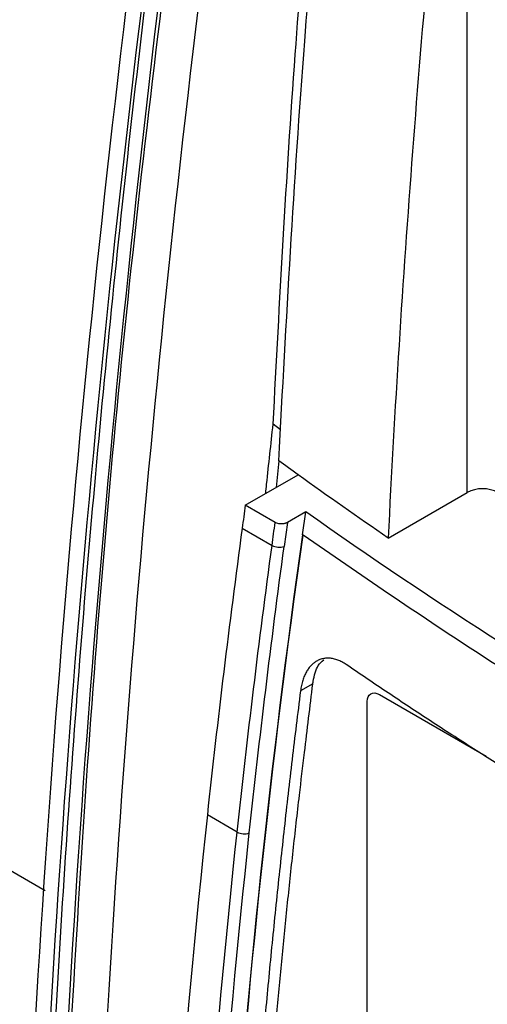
# Model space of a CAD drawing. Header units: millimetres. Extents: x 82 to 1002, y -172 to 1064.
# Tile 148 of 159: x 824 to 838, y 864 to 892. Entities that reach past the tile are written whole.
import ezdxf

# ---------------------------------------------------------------- set-up
doc = ezdxf.new("R2010")
doc.units = ezdxf.units.MM

msp = doc.modelspace()

# ---------------------------------------------------------------- linework, layer by layer
at = {"color": 8, "linetype": 'Continuous', "lineweight": 25}
for p, q in [((767.562, 900.046), (825.058, 866.854)), ((837.305, 878.414), (837.305, 899.315))]:
    msp.add_line(p, q, dxfattribs=at)
at = {"color": 7, "linetype": 'Continuous', "lineweight": 25}
for p, q in [((831.892, 880.239), (831.675, 880.399)), ((831.836, 879.339), (831.761, 878.561)), ((830.866, 878.045), (832.401, 878.93)), ((835.014, 877.092), (837.305, 878.414)), ((831.733, 877.544), (830.866, 878.045)), ((832.622, 877.854), (832.089, 877.546)), ((832.528, 877.187), (832.622, 877.854)), ((830.776, 877.38), (831.642, 876.88)), ((832.089, 877.546), (831.993, 876.844)), ((832.526, 877.186), (832.528, 877.187)), ((832.544, 877.176), (832.526, 877.186)), ((832.828, 872.86), (832.469, 872.653)), ((834.759, 872.547), (837.857, 870.758)), ((834.405, 861.587), (834.405, 872.342)), ((830.63, 868.552), (829.764, 869.052))]:
    msp.add_line(p, q, dxfattribs=at)
at = {"color": 7, "linetype": 'Continuous', "lineweight": 25, "flags": 128}
msp.add_lwpolyline([(832.544, 877.176), (832.535, 877.182), (832.528, 877.187)], dxfattribs=at)
at = {"color": 7, "linetype": 'Continuous', "lineweight": 25}
for centre, radius, start, end in [((837.757, 877.543), 0.982, 62.6105, 117.3904), ((831.86, 877.281), 0.456, 241.4788, 286.9668), ((830.838, 868.938), 0.438, 241.7019, 289.2881)]:
    msp.add_arc(centre, radius, start, end, dxfattribs=at)
for points, knots in [([(828.693, 902.333), (827.638, 894.863), (826.761, 887.446), (825.369, 872.762), (824.854, 865.494), (824.522, 858.322)], [0, 0, 0, 0, 0.5, 0.5, 1, 1, 1, 1]), ([(829.112, 901.593), (828.601, 897.898), (828.134, 894.222), (827.289, 886.903), (826.911, 883.262), (826.242, 876.02), (825.952, 872.418), (825.461, 865.258), (825.26, 861.7), (825.104, 858.164)], [0, 0, 0, 0, 0.25, 0.25, 0.5, 0.5, 0.75, 0.75, 1, 1, 1, 1]), ([(826.516, 822.037), (825.967, 834.607), (826.041, 847.573), (827.435, 874.134), (828.754, 887.728), (830.688, 901.553)], [0, 0, 0, 0, 0.5, 0.5, 1, 1, 1, 1]), ([(825.548, 858.025), (825.805, 862.76), (826.321, 872.231), (827.655, 886.66), (828.917, 896.415), (829.545, 901.265)], [0, 0, 0, 0, 0.3345408, 0.6690815, 1, 1, 1, 1]), ([(831.675, 880.399), (831.864, 883.966), (832.226, 890.826), (832.866, 897.816), (833.174, 901.17)], [0, 0, 0, 0, 0.520168, 1, 1, 1, 1]), ([(831.836, 879.339), (832.057, 883.386), (832.448, 890.541), (833.128, 897.832), (833.424, 900.999)], [0, 0, 0, 0, 0.56568, 1, 1, 1, 1]), ([(836.741, 899.711), (836.349, 895.893), (836.009, 892.098), (835.435, 884.557), (835.199, 880.812), (835.014, 877.092)], [0, 0, 0, 0, 0.5, 0.5, 1, 1, 1, 1]), ([(831.458, 878.386), (831.467, 878.477), (831.538, 879.147), (831.611, 879.818), (831.675, 880.399)], [0, 0, 0, 0, 0.1355173, 1, 1, 1, 1]), ([(857.406, 863.547), (852.873, 865.683), (848.526, 867.95), (840.251, 872.728), (836.322, 875.237), (832.622, 877.854)], [0, 0, 0, 0, 0.5, 0.5, 1, 1, 1, 1]), ([(832.089, 877.546), (832.081, 877.542), (832.065, 877.533), (832.038, 877.523), (832.003, 877.512), (831.96, 877.505), (831.904, 877.501), (831.843, 877.506), (831.781, 877.521), (831.748, 877.537), (831.733, 877.544)], [0, 0, 0, 0, 0.080345, 0.164259, 0.251245, 0.37568, 0.500689, 0.675574, 0.843608, 1, 1, 1, 1]), ([(833.794, 873.419), (833.774, 873.432), (833.734, 873.459), (833.673, 873.493), (833.612, 873.523), (833.552, 873.548), (833.491, 873.568), (833.431, 873.584), (833.371, 873.595), (833.312, 873.602), (833.255, 873.603), (833.198, 873.6), (833.142, 873.592), (833.088, 873.58), (833.035, 873.563), (832.984, 873.541), (832.922, 873.509), (832.852, 873.461), (832.775, 873.391), (832.703, 873.306), (832.638, 873.205), (832.58, 873.089), (832.532, 872.959), (832.493, 872.813), (832.477, 872.707), (832.469, 872.653)], [0, 0, 0, 0, 0.033906, 0.067549, 0.101028, 0.134447, 0.167973, 0.201555, 0.235083, 0.268449, 0.301629, 0.33471, 0.367787, 0.400951, 0.434176, 0.467334, 0.500295, 0.556873, 0.615284, 0.675539, 0.737036, 0.800122, 0.865144, 0.931716, 1, 1, 1, 1]), ([(832.828, 872.86), (832.828, 872.86), (832.828, 872.86), (832.828, 872.86), (832.828, 872.861), (832.828, 872.861), (832.828, 872.862), (832.829, 872.868), (832.832, 872.89), (832.861, 873.084), (832.933, 873.367), (833.087, 873.506), (833.142, 873.557)], [0, 0, 0, 0, 0.000027, 0.000058, 0.000135, 0.000379, 0.001275, 0.004768, 0.018625, 0.073819, 0.664443, 1, 1, 1, 1]), ([(843.952, 867.041), (843.731, 867.169), (843.29, 867.425), (842.631, 867.811), (841.976, 868.199), (841.325, 868.589), (840.678, 868.981), (840.034, 869.375), (839.393, 869.771), (838.757, 870.168), (838.124, 870.568), (837.494, 870.969), (836.868, 871.373), (836.246, 871.778), (835.627, 872.185), (835.013, 872.594), (834.401, 873.005), (833.996, 873.281), (833.794, 873.419)], [0, 0, 0, 0, 0.0625295, 0.1250471, 0.1875544, 0.2500533, 0.3125453, 0.3750323, 0.4375159, 0.4999978, 0.5624798, 0.6249637, 0.687451, 0.7499435, 0.8124429, 0.874951, 0.9374695, 1, 1, 1, 1]), ([(831.506, 860.004), (831.562, 860.681), (831.652, 861.743), (831.788, 863.337), (831.924, 864.792), (832.083, 866.396), (832.254, 868.006), (832.422, 869.494), (832.615, 871.113), (832.746, 872.193), (832.828, 872.86)], [0, 0, 0, 0, 0.159167, 0.249997, 0.374961, 0.499998, 0.624957, 0.749999, 0.845611, 1, 1, 1, 1]), ([(832.469, 872.653), (832.427, 872.32), (832.344, 871.654), (832.224, 870.657), (832.108, 869.662), (831.996, 868.668), (831.887, 867.676), (831.781, 866.685), (831.68, 865.697), (831.582, 864.709), (831.488, 863.724), (831.398, 862.74), (831.311, 861.758), (831.228, 860.777), (831.176, 860.125), (831.15, 859.799)], [0, 0, 0, 0, 0.076968, 0.153923, 0.230866, 0.307799, 0.384723, 0.46164, 0.538552, 0.61546, 0.692366, 0.769271, 0.846177, 0.923086, 1, 1, 1, 1])]:
    msp.add_open_spline(points, degree=3, knots=knots, dxfattribs=at)
for points in [[(824.947, 858.077), (825.275, 865.166), (826.286, 879.501), (828.005, 894.151), (829.042, 901.555)], [(825.473, 857.983), (826.101, 872.115), (827.44, 886.615), (829.481, 901.379)], [(832.401, 878.93), (832.212, 879.066), (832.024, 879.203), (831.836, 879.339)], [(835.014, 877.092), (834.131, 877.699), (833.259, 878.311), (832.401, 878.93)], [(830.866, 878.045), (830.836, 877.823), (830.806, 877.601), (830.776, 877.38)], [(830.776, 877.38), (830.398, 874.588), (830.062, 871.812), (829.764, 869.052)], [(831.642, 876.88), (831.672, 877.101), (831.702, 877.323), (831.733, 877.544)], [(832.526, 877.186), (831.595, 870.565), (830.904, 864.033), (830.455, 857.618)], [(830.472, 857.608), (830.922, 864.023), (831.613, 870.555), (832.544, 877.176)], [(830.63, 868.552), (830.928, 871.312), (831.265, 874.088), (831.642, 876.88)], [(830.983, 868.525), (831.28, 871.282), (831.616, 874.055), (831.993, 876.844)], [(834.405, 872.342), (834.405, 872.559), (834.571, 872.655), (834.759, 872.547)], [(829.764, 869.052), (829.057, 862.484), (828.573, 856.01), (828.287, 849.64)], [(829.184, 849.795), (829.472, 855.954), (829.947, 862.208), (830.63, 868.552)], [(829.537, 849.784), (829.825, 855.937), (830.3, 862.187), (830.983, 868.525)]]:
    msp.add_open_spline(points, degree=3, dxfattribs=at)
at = {"color": 8, "linetype": 'Continuous', "lineweight": 25}
msp.add_open_spline([(856.797, 863.136), (854.464, 864.274), (849.632, 866.632), (843.265, 870.224), (837.5, 873.764), (834.196, 876.038), (832.544, 877.176)], degree=3, knots=[0, 0, 0, 0, 0.266295, 0.551616, 0.775808, 1, 1, 1, 1], dxfattribs=at)

doc.saveas('drawing.dxf')
